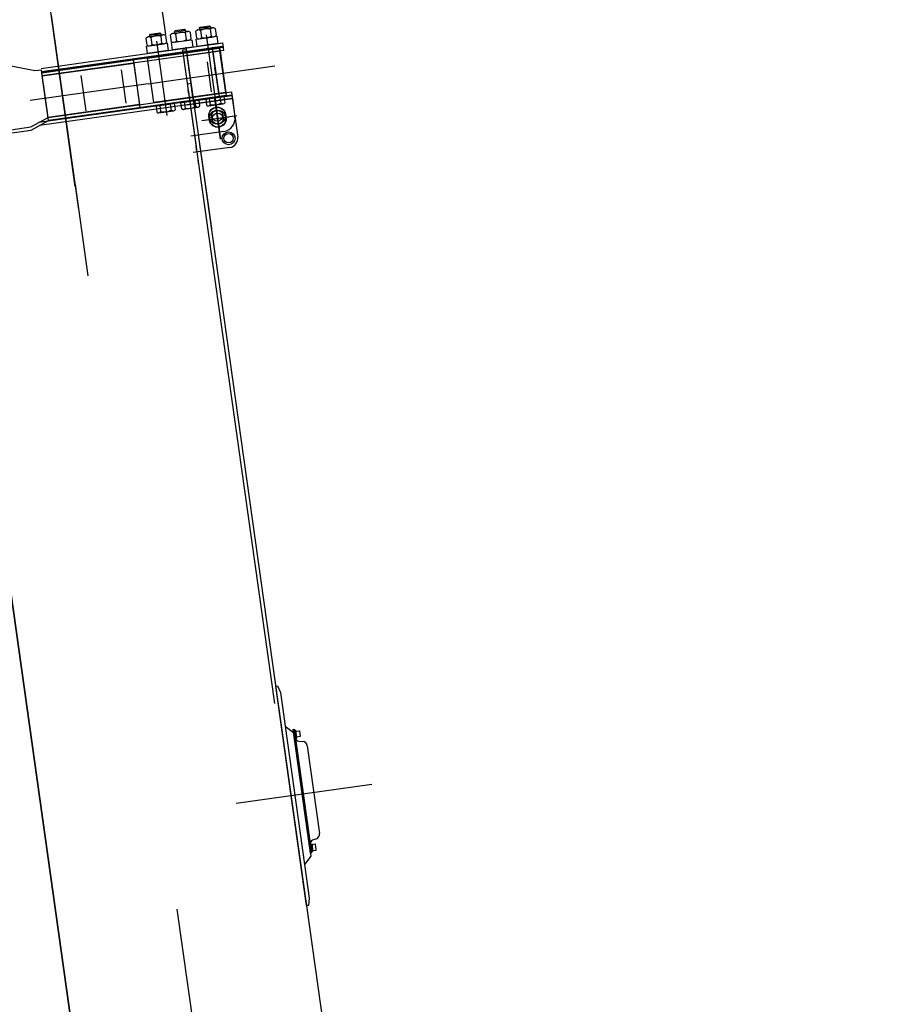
# Model space of a CAD drawing. Extents: x 26250 to 211390, y 12641 to 169243.
# Tile 113 of 132: x 192714 to 195041, y 28055 to 30720. Entities that reach past the tile are written whole.
import ezdxf

# ---------------------------------------------------------------- set-up
doc = ezdxf.new("R2010")
doc.units = 0
doc.header["$LTSCALE"] = 212.5
doc.linetypes.add('CENTER', pattern=[50.5, 30, -9, 2.5, -9])
doc.linetypes.add('HIDDEN', pattern=[12.6, 8.4, -4.2])
doc.layers.add('11', color=7, linetype='CONTINUOUS')

# ---------------------------------------------------------------- blocks, each defined once
blk = doc.blocks.new('*G34')
at = {"layer": '11', "color": 7, "linetype": 'CONTINUOUS'}
blk.add_line((191708.8, 40639.2), (193108.5, 30679.4), dxfattribs=at)
blk = doc.blocks.new('*G44')
at = {"layer": '11', "color": 7, "linetype": 'CONTINUOUS'}
for p, q in [((193134.4, 30690.1), (193159.9, 30693.7)), ((193159.9, 30693.7), (193162.4, 30691)), ((193196.4, 30691.7), (193235.9, 30697.3)), ((193200.7, 30696.4), (193230.5, 30700.5)), ((193200.7, 30696.4), (193202.4, 30699.6)), ((193201.3, 30692.4), (193200.7, 30696.4)), ((193202.4, 30699.6), (193228, 30703.2)), ((193228, 30703.2), (193230.5, 30700.5)), ((193229.8, 30694), (193232.5, 30674.9)), ((193230.5, 30700.5), (193231, 30696.6)), ((193242.8, 30695.7), (193245.5, 30676.9)), ((193058.4, 30650.6), (193055.8, 30669.4)), ((193062, 30672.8), (193101.4, 30678.4)), ((193066.3, 30677.5), (193096, 30681.6)), ((193066.3, 30677.5), (193068, 30680.7)), ((193066.9, 30673.5), (193066.3, 30677.5)), ((193068, 30680.7), (193093.5, 30684.3)), ((193068.7, 30671.4), (193071.4, 30652.3)), ((193093.5, 30684.3), (193096, 30681.6)), ((193095.4, 30675.1), (193098, 30656)), ((193096, 30681.6), (193096.6, 30677.7)), ((193108.4, 30676.8), (193111, 30658)), ((193124.8, 30659.9), (193122.2, 30678.8)), ((193128.4, 30682.2), (193167.9, 30687.7)), ((193132.7, 30686.8), (193162.4, 30691)), ((193132.7, 30686.8), (193134.4, 30690.1)), ((193133.3, 30682.8), (193132.7, 30686.8)), ((193135.2, 30680.7), (193137.8, 30661.6)), ((193161.8, 30684.5), (193164.5, 30665.3)), ((193162.4, 30691), (193163, 30687)), ((193174.8, 30686.2), (193177.4, 30667.3)), ((193192.9, 30669.5), (193190.2, 30688.3)), ((193199.8, 30667.9), (193239.2, 30673.5)), ((193203.2, 30690.3), (193205.9, 30671.2)), ((193065.3, 30649.1), (193104.8, 30654.6)), ((193131.8, 30658.4), (193171.2, 30663.9)), ((193267.4, 30511.3), (193217.3, 30504.3)), ((193221.2, 30505.3), (193263.5, 30511.3)), ((193259, 30494), (193256.8, 30509.8)), ((193263.5, 30511.3), (193263.5, 30510.8)), ((193269.7, 30495.5), (193267.4, 30511.3)), ((193133, 30492.4), (193082.9, 30485.4)), ((193082.9, 30485.4), (193085.1, 30469.6)), ((193086.7, 30486.4), (193129, 30492.4)), ((193086.8, 30486), (193086.7, 30486.4)), ((193095.8, 30471.1), (193093.6, 30486.9)), ((193124.6, 30475.1), (193122.4, 30490.9)), ((193129, 30492.4), (193129.1, 30491.9)), ((193135.2, 30476.6), (193133, 30492.4)), ((193199.4, 30501.8), (193149.3, 30494.7)), ((193149.3, 30494.7), (193151.5, 30478.9)), ((193153.2, 30495.8), (193195.4, 30501.7)), ((193153.2, 30495.3), (193153.2, 30495.8)), ((193157.3, 30477), (193196.7, 30482.5)), ((193162.2, 30480.4), (193160, 30496.2)), ((193191, 30484.5), (193188.8, 30500.3)), ((193195.4, 30501.7), (193195.5, 30501.2)), ((193201.6, 30486), (193199.4, 30501.8)), ((193217.3, 30504.3), (193219.6, 30488.5)), ((193221.3, 30504.8), (193221.2, 30505.3)), ((193225.3, 30486.5), (193264.7, 30492.1)), ((193230.2, 30490), (193228, 30505.8)), ((193090.8, 30467.6), (193130.3, 30473.2)), ((193461.3, 28794.1), (193470.2, 28795.4)), ((193463.6, 28778.3), (193461.3, 28794.1)), ((193472.5, 28779.5), (193463.6, 28778.3)), ((193471.4, 28794.5), (193473.3, 28780.6)), ((193513.4, 28488.4), (193504.5, 28487.1)), ((193504.5, 28487.1), (193506.7, 28471.3)), ((193516.5, 28473.7), (193514.5, 28487.5)), ((193506.7, 28471.3), (193515.6, 28472.5))]:
    blk.add_line(p, q, dxfattribs=at)
at = {"layer": '11', "color": 7, "linetype": 'HIDDEN'}
blk.add_line((193163.9, 30645), (193232.8, 30154.5), dxfattribs=at)
at = {"layer": '11', "color": 7, "linetype": 'CONTINUOUS'}
for points in [[(193470.2, 28795.4), (193470.4, 28795.4), (193470.5, 28795.4), (193470.7, 28795.3), (193470.9, 28795.3), (193471, 28795.2), (193471.1, 28795.1), (193471.2, 28794.9), (193471.3, 28794.8), (193471.4, 28794.7), (193471.4, 28794.5)], [(193473.3, 28780.6), (193473.3, 28780.5), (193473.3, 28780.4), (193473.3, 28780.2), (193473.2, 28780), (193473.1, 28779.9), (193473, 28779.8), (193472.9, 28779.7), (193472.8, 28779.6), (193472.6, 28779.5), (193472.5, 28779.5)], [(193514.5, 28487.5), (193514.5, 28487.7), (193514.4, 28487.8), (193514.4, 28487.9), (193514.3, 28488.1), (193514.1, 28488.2), (193514, 28488.3), (193513.8, 28488.3), (193513.7, 28488.4), (193513.5, 28488.4), (193513.4, 28488.4)]]:
    blk.add_lwpolyline(points, dxfattribs=at)
for centre, radius, start, end in [((193221.7, 30655), 39.8, 78.2785, 117.7209), ((193237.3, 30687.2), 10.1, 57.1098, 137.671), ((193063.4, 30662.8), 10.1, 58.3137, 138.8723), ((193087.3, 30636.1), 39.8, 78.2826, 117.7209), ((193102.9, 30668.3), 10.1, 57.1387, 137.6948), ((193129.8, 30672.1), 10.1, 58.3269, 138.8882), ((193153.7, 30645.5), 39.8, 78.283, 117.7205), ((193169.3, 30677.7), 10.1, 57.1228, 137.6815), ((193169.8, 30674), 10.1, -121.6758, -41.1033), ((193197.8, 30681.7), 10.1, 58.3242, 138.8882), ((193198.4, 30678), 10.1, -122.8744, -42.329), ((193214, 30710.2), 39.8, -101.7219, -62.2791), ((193237.8, 30683.5), 10.1, -121.6731, -41.1034), ((193063.9, 30659.1), 10.1, -122.8846, -42.3423), ((193079.5, 30691.3), 39.8, -101.7222, -62.2746), ((193103.4, 30664.6), 10.1, -121.6758, -41.1136), ((193130.3, 30668.4), 10.1, -122.8772, -42.3157), ((193145.9, 30700.6), 39.8, -101.7174, -62.2791), ((193156.3, 30483.5), 6.64, -136.1222, -27.8811), ((193171.4, 30519.2), 39.8, -103.4013, -60.5916), ((193195.8, 30489.1), 6.64, -136.1216, -27.8966), ((193224.3, 30493.1), 6.63, -136.1067, -27.8604), ((193239.5, 30528.7), 39.8, -103.4054, -60.5961), ((193263.8, 30498.6), 6.64, -136.1216, -27.8913), ((193089.9, 30474.2), 6.64, -136.1376, -27.8966), ((193105, 30509.9), 39.8, -103.405, -60.5875), ((193129.4, 30479.7), 6.64, -136.1169, -27.8912), ((193515.5, 28473.5), 1, -82, 8.0437)]:
    blk.add_arc(centre, radius, start, end, dxfattribs=at)
blk = doc.blocks.new('*G70')
at = {"layer": '11', "color": 7, "linetype": 'CENTER'}
for p, q in [((187165.3, 70819.5), (194811.4, 16414.7)), ((192864.4, 30268.2), (192783.2, 30845.5)), ((193218.4, 30678.7), (193246.4, 30479.6)), ((193083.8, 30661), (193112, 30459.9)), ((193233.1, 30524.7), (193221.8, 30605.3)), ((193283.1, 30577.3), (193404.8, 30594.4)), ((192879.7, 30568.6), (192893.2, 30472.8)), ((192988.7, 30583.8), (193001.4, 30493.5)), ((193155.8, 30559.4), (193283.1, 30577.3)), ((193061.3, 30546.1), (192742.4, 30501.3)), ((193061.3, 30546.1), (193155.8, 30559.4)), ((193177.6, 30546.8), (193167.7, 30545.4)), ((193242.1, 30505.4), (193257.4, 30396.3)), ((193257.4, 30396.3), (193242.1, 30505.4)), ((193245.4, 30481.5), (193253.3, 30425.4)), ((193301.9, 30459), (193207.1, 30445.7)), ((193279.5, 30455.8), (193215, 30446.8)), ((192863.6, 30273.4), (192898.4, 30026.2)), ((193667.1, 28650), (193299.9, 28598.4))]:
    blk.add_line(p, q, dxfattribs=at)
at = {"layer": '11', "color": 7, "linetype": 'CONTINUOUS'}
for p, q in [((193191.8, 30666.8), (193247.2, 30674.6)), ((193194.6, 30647), (193191.8, 30666.8)), ((193247.2, 30674.6), (193250, 30654.8)), ((192772, 30587.6), (193262.6, 30656.6)), ((192773.2, 30579.3), (193263.7, 30648.3)), ((193264.2, 30644.7), (192773.7, 30575.8)), ((193057.3, 30647.9), (193112.8, 30655.7)), ((193060.1, 30628.1), (193057.3, 30647.9)), ((193059.9, 30615), (193253.8, 30642.2)), ((193112.8, 30655.7), (193115.6, 30635.9)), ((193124.4, 30657.4), (193179.9, 30665.1)), ((193127.2, 30637.6), (193124.4, 30657.4)), ((193182.6, 30645.3), (193127.2, 30637.6)), ((193165.8, 30630.9), (193255, 30643.4)), ((193179.9, 30665.1), (193182.6, 30645.3)), ((193250, 30654.8), (193194.6, 30647)), ((193233.5, 30652.5), (193262.6, 30656.6)), ((193234.7, 30644.2), (193263.7, 30648.3)), ((193264.2, 30644.7), (193235.2, 30640.6)), ((193235.2, 30640.6), (193252.1, 30519.8)), ((193253.8, 30642.2), (193270.6, 30522.4)), ((193255, 30643.4), (193271.9, 30522.6)), ((193262.6, 30656.6), (193264.2, 30644.7)), ((193262.6, 30656.6), (193264.2, 30644.7)), ((193263.7, 30648.3), (193265.4, 30636.4)), ((193263.7, 30648.3), (193265.4, 30636.4)), ((192754.6, 30580.8), (192483.6, 30635.2)), ((193265.4, 30636.4), (192774.9, 30567.5)), ((193076.8, 30495.1), (193059.9, 30615)), ((193115.6, 30635.9), (193060.1, 30628.1)), ((193164.8, 30638.4), (193154.9, 30637)), ((193154.9, 30637), (193155.4, 30633.1)), ((193165.3, 30634.5), (193164.8, 30638.4)), ((193182.8, 30510.1), (193165.8, 30630.9)), ((193167, 30622.6), (193256.1, 30635.1)), ((193184, 30501.8), (193167, 30622.6)), ((193265.4, 30636.4), (193236.3, 30632.3)), ((193236.3, 30632.3), (193253.3, 30511.5)), ((193256.1, 30635.1), (193273.1, 30514.3)), ((192773.7, 30575.7), (193021.3, 30610.5)), ((192774.9, 30567.5), (193022.4, 30602.2)), ((193021.3, 30610.5), (193038.2, 30489.7)), ((193022.4, 30602.2), (193039.4, 30481.4)), ((193245, 30570.8), (193242.4, 30589.6)), ((192772.5, 30583.3), (192754.6, 30580.8)), ((192772.3, 30585.5), (192772.3, 30585.5)), ((192772.3, 30585.5), (192772.3, 30585.5)), ((192772.3, 30585.5), (192772.3, 30585.5)), ((192791.7, 30446.6), (192772.5, 30583.3)), ((192790.7, 30454.9), (192773.7, 30575.7)), ((192791.8, 30446.6), (192774.9, 30567.5)), ((192790.7, 30454.9), (192777.9, 30546)), ((192790.7, 30454.9), (192777.9, 30546)), ((192791.8, 30446.6), (192779, 30537.7)), ((192791.8, 30446.6), (192779, 30537.7)), ((193288.2, 30514.8), (192766, 30441.4)), ((193289.4, 30506.5), (192767.2, 30433.1)), ((192790.7, 30454.9), (193286.8, 30524.7)), ((192791.8, 30446.6), (193288, 30516.4)), ((193270.6, 30522.4), (193076.8, 30495.1)), ((193164, 30497.3), (193288.2, 30514.8)), ((193165.2, 30489), (193289.4, 30506.5)), ((193271.9, 30522.6), (193182.8, 30510.1)), ((193273.1, 30514.3), (193184, 30501.8)), ((193252.1, 30519.8), (193286.8, 30524.7)), ((193253.3, 30511.5), (193288, 30516.4)), ((193288.2, 30514.8), (193253.5, 30509.9)), ((193289.4, 30506.5), (193254.7, 30501.6)), ((193286.8, 30524.7), (193288.2, 30514.8)), ((193286.8, 30524.7), (193288.2, 30514.8)), ((193288, 30516.4), (193289.4, 30506.5)), ((193288, 30516.4), (193289.4, 30506.5)), ((193288.2, 30514.8), (193304, 30402.1)), ((193289.4, 30506.5), (193296.4, 30457)), ((193038.2, 30489.7), (192790.7, 30454.9)), ((193184, 30501.8), (192791.7, 30446.6)), ((193039.4, 30481.4), (192791.8, 30446.6)), ((193174.1, 30500.4), (193184, 30501.8)), ((192743.8, 30429.2), (192790.7, 30454.9)), ((192743.8, 30429.2), (192790.7, 30454.9)), ((192625.8, 30412.6), (192743.8, 30429.2)), ((192625.8, 30412.6), (192743.8, 30429.2)), ((192745, 30420.9), (192791.8, 30446.6)), ((192745, 30420.9), (192791.8, 30446.6)), ((192627, 30404.3), (192745, 30420.9)), ((192627, 30404.3), (192745, 30420.9)), ((193266.6, 30417.4), (193177, 30404.8)), ((193197.2, 30407.7), (193599.8, 27543.3)), ((193282.7, 30373.9), (193183.3, 30359.9)), ((193034.8, 26713.1), (192568.8, 30028.9)), ((192568.8, 30028.9), (193034.8, 26713.1)), ((193406.8, 28916.3), (193411.8, 28917)), ((193490.3, 28322.2), (193406.8, 28916.3)), ((193411.8, 28917), (193419.3, 28899.2)), ((193419.3, 28899.2), (193432.1, 28807.8)), ((193432.1, 28807.8), (193484.8, 28433.5)), ((193432.1, 28807.8), (193454.7, 28790.8)), ((193453.6, 28799.1), (193456.5, 28799.5)), ((193500.6, 28464.4), (193453.6, 28799.1)), ((193454.7, 28790.8), (193501.8, 28456.1)), ((193456.5, 28799.5), (193459.3, 28780.2)), ((193456.5, 28799.5), (193503.6, 28464.8)), ((193457.1, 28795.5), (193459.1, 28795.8)), ((193459.9, 28775.7), (193457.1, 28795.5)), ((193461.1, 28796.1), (193459.1, 28795.8)), ((193459.1, 28795.8), (193461.9, 28776)), ((193459.1, 28795.8), (193461.9, 28776)), ((193459.3, 28780.2), (193459.9, 28775.7)), ((193461.9, 28776), (193459.9, 28775.7)), ((193463.8, 28776.3), (193461.1, 28796.1)), ((193461.9, 28776), (193463.8, 28776.3)), ((193468.9, 28767.2), (193480.4, 28766.1)), ((193492.1, 28755), (193525.5, 28517.3)), ((193502.2, 28488.8), (193500.2, 28488.6)), ((193500.2, 28488.6), (193503, 28468.7)), ((193500.2, 28488.6), (193500.9, 28484.1)), ((193500.9, 28484.1), (193503.6, 28464.8)), ((193502.2, 28488.8), (193504.2, 28489.1)), ((193505, 28469), (193502.2, 28488.8)), ((193505, 28469), (193502.2, 28488.8)), ((193504.2, 28489.1), (193507, 28469.3)), ((193517.3, 28503.4), (193506.6, 28499.3)), ((193501.8, 28456.1), (193484.8, 28433.5)), ((193503.6, 28464.8), (193500.6, 28464.4)), ((193503, 28468.7), (193505, 28469)), ((193507, 28469.3), (193505, 28469)), ((193484.8, 28433.5), (193497.6, 28342.1)), ((193495.2, 28322.9), (193490.3, 28322.2)), ((193497.6, 28342.1), (193495.2, 28322.9))]:
    blk.add_line(p, q, dxfattribs=at)
at = {"layer": '11', "color": 7, "linetype": 'HIDDEN'}
for p, q in [((193154.9, 30637), (195040.5, 17219.9)), ((193175.6, 30561.7), (193165.7, 30560.3)), ((193170, 30529.6), (193191.5, 30376.6)), ((193171.6, 30517.7), (193170, 30529.6)), ((193234.9, 30454.6), (193227.2, 30453.5)), ((193235, 30454.6), (193227.3, 30453.5)), ((193270.7, 30459.7), (193263, 30458.6)), ((193270.7, 30459.6), (193263, 30458.6)), ((193228.6, 30443.6), (193236.3, 30444.7)), ((193228.7, 30443.6), (193236.4, 30444.7)), ((193264.3, 30448.7), (193272.1, 30449.7)), ((193264.4, 30448.7), (193272.1, 30449.7)), ((193189.8, 30388.5), (193191.5, 30376.6)), ((193193.2, 30364.2), (193191.5, 30376.6)), ((193198.4, 30327.1), (193196.7, 30339.4))]:
    blk.add_line(p, q, dxfattribs=at)
at = {"layer": '11', "color": 7, "linetype": 'CONTINUOUS'}
for centre, radius in [((193248.5, 30459.9), 23), ((193248.5, 30459.9), 23), ((193248.5, 30459.9), 22.5), ((193248.5, 30459.9), 22.5), ((193249.7, 30451.6), 23), ((193249.6, 30451.6), 22.5), ((193249.7, 30451.6), 22.5), ((193248.5, 30459.9), 15), ((193248.5, 30459.9), 15), ((193249.6, 30451.6), 15), ((193249.7, 30451.6), 15), ((193279.3, 30398.6), 17.5), ((193279.3, 30398.6), 12.7)]:
    blk.add_circle(centre, radius, dxfattribs=at)
for centre, radius, start, end in [((193261.7, 30452.1), 35, -82, 8), ((193279.3, 30398.6), 25, -82, 8.0122), ((193469.8, 28777.1), 10, -172, -95.0964), ((193479.2, 28753.2), 13, 8, 84.9605), ((193512.6, 28515.5), 13, -68.9408, 7.9835), ((193510.1, 28489.9), 10, 111.0376, -171.9997)]:
    blk.add_arc(centre, radius, start, end, dxfattribs=at)

msp = doc.modelspace()

# ---------------------------------------------------------------- block references
at = {"layer": '11', "color": 7, "linetype": 'CONTINUOUS'}
for name in ['*G70', '*G34', '*G44']:
    msp.add_blockref(name, (0, 0), dxfattribs=at)

doc.saveas('drawing.dxf')
